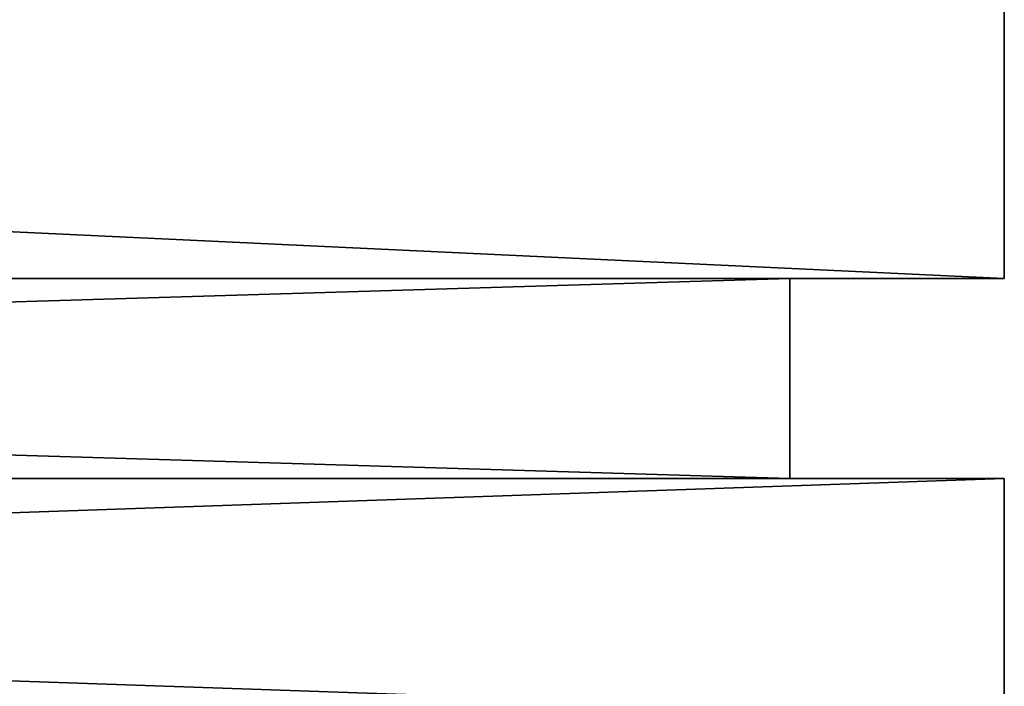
# Model space of a CAD drawing. Extents: x 0 to 35.8, y 0 to 28.5.
# Tile 84 of 89: x 35.301 to 35.647, y 3.882 to 4.115. Entities that reach past the tile are written whole.
import ezdxf

# ---------------------------------------------------------------- set-up
doc = ezdxf.new("R2010")
doc.units = 0
doc.header["$MEASUREMENT"] = 0
doc.layers.get('0').update_dxf_attribs({"color": 13, "linetype": 'CONTINUOUS'})
doc.layers.add('BSH_B36CL80ENS_SYMBOL_2', color=252, linetype='CONTINUOUS')

# ---------------------------------------------------------------- blocks, each defined once
blk = doc.blocks.new('BSH_B36CL81ENG_TRADECAD_DX')
at = {"layer": 'BSH_B36CL80ENS_SYMBOL_2', "color": 0}
for p, q in [((35.6466, 4.138, 27.6267), (35.6466, 4.0247, 27.6267)), ((35.6466, 4.0247, 35.3679), (35.6466, 4.138, 35.3679)), ((35.6466, 4.138, 37.5918), (35.6466, 4.0247, 37.5918)), ((35.6466, 4.138, 37.5918), (35.6466, 4.0247, 37.5918)), ((35.6466, 4.0247, 35.3679), (35.6466, 4.138, 35.3679)), ((35.6466, 4.138, 27.6267), (35.6466, 4.0247, 27.6267)), ((35.6466, 4.138, 2.4265), (35.6466, 4.0247, 2.4265)), ((35.6466, 4.0247, 24.3393), (35.6466, 4.138, 24.3393)), ((35.6466, 4.138, 26.5397), (35.6466, 4.0247, 26.5397)), ((35.6466, 4.138, 26.5397), (35.6466, 4.0247, 26.5397)), ((35.6466, 4.0247, 24.3393), (35.6466, 4.138, 24.3393)), ((35.6466, 4.138, 2.4265), (35.6466, 4.0247, 2.4265)), ((33.2423, 4.0247, 27.7021), (35.5713, 4.0247, 27.7021)), ((35.6466, 4.0247, 27.6267), (33.2423, 4.0247, 27.6267)), ((35.6466, 4.0247, 37.5918), (33.2423, 4.0247, 37.5918)), ((33.2423, 4.0247, 27.7021), (35.5713, 4.0247, 27.7021)), ((35.6466, 4.0247, 27.6267), (33.2423, 4.0247, 27.6267)), ((35.5713, 4.0247, 37.5165), (33.2423, 4.0247, 37.5165)), ((35.6466, 4.0247, 37.5918), (33.2423, 4.0247, 37.5918)), ((35.5713, 4.0247, 37.5165), (33.2423, 4.0247, 37.5165)), ((35.5713, 4.0247, 26.4644), (33.2423, 4.0247, 26.4644)), ((33.2423, 4.0247, 26.5397), (35.6466, 4.0247, 26.5397)), ((33.2423, 4.0247, 2.5018), (35.5713, 4.0247, 2.5018)), ((35.6466, 4.0247, 2.4265), (33.2423, 4.0247, 2.4265)), ((33.2423, 4.0247, 2.5018), (35.5713, 4.0247, 2.5018)), ((35.5713, 4.0247, 26.4644), (33.2423, 4.0247, 26.4644)), ((33.2423, 4.0247, 26.5397), (35.6466, 4.0247, 26.5397)), ((35.6466, 4.0247, 2.4265), (33.2423, 4.0247, 2.4265)), ((35.5713, 4.0247, 27.7021), (35.6466, 4.0247, 27.6267)), ((35.5713, 4.0247, 27.7021), (35.6466, 4.0247, 27.6267)), ((35.5713, 4.0247, 27.7021), (35.5713, 4.0247, 35.3679)), ((35.5713, 4.0247, 35.3679), (35.6466, 4.0247, 35.3679)), ((35.5713, 4.0247, 35.3679), (35.5713, 4.0247, 37.5165)), ((35.5713, 4.0247, 37.5165), (35.6466, 4.0247, 37.5918)), ((35.5713, 4.0247, 35.3679), (35.6466, 4.0247, 35.3679)), ((35.5713, 3.9546, 27.7021), (35.5713, 4.0247, 27.7021)), ((35.5713, 3.9546, 37.5165), (35.5713, 4.0247, 37.5165)), ((35.5713, 4.0247, 35.3679), (35.5713, 4.0247, 37.5165)), ((35.5713, 4.0247, 35.3679), (35.5713, 3.9546, 35.3679)), ((35.5713, 4.0247, 37.5165), (35.6466, 4.0247, 37.5918)), ((35.5713, 3.9546, 37.5165), (35.5713, 4.0247, 37.5165)), ((35.5713, 3.9546, 27.7021), (35.5713, 4.0247, 27.7021)), ((35.5713, 4.0247, 35.3679), (35.5713, 3.9546, 35.3679)), ((35.5713, 4.0247, 27.7021), (35.5713, 4.0247, 35.3679)), ((35.6466, 4.0247, 26.5397), (35.5713, 4.0247, 26.4644)), ((35.5713, 4.0247, 2.5018), (35.6466, 4.0247, 2.4265)), ((35.5713, 4.0247, 2.5018), (35.6466, 4.0247, 2.4265)), ((35.5713, 4.0247, 2.5018), (35.5713, 4.0247, 24.3393)), ((35.5713, 4.0247, 24.3393), (35.6466, 4.0247, 24.3393)), ((35.5713, 3.9546, 2.5018), (35.5713, 4.0247, 2.5018)), ((35.5713, 4.0247, 26.4644), (35.5713, 3.9546, 26.4644)), ((35.5713, 3.9546, 2.5018), (35.5713, 4.0247, 2.5018)), ((35.5713, 3.9546, 24.3393), (35.5713, 4.0247, 24.3393)), ((35.5713, 4.0247, 2.5018), (35.5713, 4.0247, 24.3393)), ((35.5713, 4.0247, 24.3393), (35.5713, 4.0247, 26.4644)), ((35.6466, 4.0247, 26.5397), (35.5713, 4.0247, 26.4644)), ((35.5713, 4.0247, 24.3393), (35.6466, 4.0247, 24.3393)), ((35.5713, 4.0247, 26.4644), (35.5713, 3.9546, 26.4644)), ((35.5713, 4.0247, 24.3393), (35.5713, 4.0247, 26.4644)), ((35.5713, 3.9546, 24.3393), (35.5713, 4.0247, 24.3393)), ((35.6466, 4.0247, 27.6267), (35.6466, 4.0247, 35.3679)), ((35.6466, 4.0247, 35.3679), (35.6466, 4.0247, 37.5918)), ((35.6466, 4.0247, 27.6267), (35.6466, 4.0247, 35.3679)), ((35.6466, 4.0247, 35.3679), (35.6466, 4.0247, 37.5918)), ((35.6466, 4.0247, 24.3393), (35.6466, 4.0247, 2.4265)), ((35.6466, 4.0247, 24.3393), (35.6466, 4.0247, 2.4265)), ((35.6466, 4.0247, 24.3393), (35.6466, 4.0247, 26.5397)), ((35.6466, 4.0247, 24.3393), (35.6466, 4.0247, 26.5397)), ((33.2423, 3.9546, 37.5165), (35.5713, 3.9546, 37.5165)), ((35.6466, 3.9546, 37.5918), (33.2423, 3.9546, 37.5918)), ((35.5713, 3.9546, 27.7021), (33.2423, 3.9546, 27.7021)), ((33.2423, 3.9546, 27.6267), (35.6466, 3.9546, 27.6267)), ((35.6466, 3.9546, 37.5918), (33.2423, 3.9546, 37.5918)), ((35.5713, 3.9546, 27.7021), (33.2423, 3.9546, 27.7021)), ((33.2423, 3.9546, 27.6267), (35.6466, 3.9546, 27.6267)), ((33.2423, 3.9546, 37.5165), (35.5713, 3.9546, 37.5165)), ((35.6466, 3.9546, 2.4265), (33.2423, 3.9546, 2.4265)), ((33.2423, 3.9546, 2.5018), (35.5713, 3.9546, 2.5018)), ((35.5713, 3.9546, 26.4644), (33.2423, 3.9546, 26.4644)), ((35.5713, 3.9546, 26.4644), (33.2423, 3.9546, 26.4644)), ((35.6466, 3.9546, 26.5397), (33.2423, 3.9546, 26.5397)), ((33.2423, 3.9546, 2.5018), (35.5713, 3.9546, 2.5018)), ((35.6466, 3.9546, 2.4265), (33.2423, 3.9546, 2.4265)), ((35.6466, 3.9546, 26.5397), (33.2423, 3.9546, 26.5397)), ((35.5713, 3.9546, 37.5165), (35.6466, 3.9546, 37.5918)), ((35.6466, 3.9546, 27.6267), (35.5713, 3.9546, 27.7021)), ((35.5713, 3.9546, 35.3679), (35.5713, 3.9546, 37.5165)), ((35.5713, 3.9546, 35.3679), (35.5713, 3.9546, 37.5165)), ((35.5713, 3.9546, 35.3679), (35.6466, 3.9546, 35.3679)), ((35.5713, 3.9546, 37.5165), (35.6466, 3.9546, 37.5918)), ((35.5713, 3.9546, 27.7021), (35.5713, 3.9546, 35.3679)), ((35.5713, 3.9546, 27.7021), (35.5713, 3.9546, 35.3679)), ((35.6466, 3.9546, 27.6267), (35.5713, 3.9546, 27.7021)), ((35.5713, 3.9546, 35.3679), (35.6466, 3.9546, 35.3679)), ((35.5713, 3.9546, 2.5018), (35.5713, 3.9546, 24.3393)), ((35.5713, 3.9546, 26.4644), (35.6466, 3.9546, 26.5397)), ((35.6466, 3.9546, 2.4265), (35.5713, 3.9546, 2.5018)), ((35.5713, 3.9546, 24.3393), (35.5713, 3.9546, 26.4644)), ((35.5713, 3.9546, 24.3393), (35.5713, 3.9546, 26.4644)), ((35.5713, 3.9546, 24.3393), (35.6466, 3.9546, 24.3393)), ((35.5713, 3.9546, 26.4644), (35.6466, 3.9546, 26.5397)), ((35.5713, 3.9546, 2.5018), (35.5713, 3.9546, 24.3393)), ((35.6466, 3.9546, 2.4265), (35.5713, 3.9546, 2.5018)), ((35.5713, 3.9546, 24.3393), (35.6466, 3.9546, 24.3393)), ((35.6466, 3.9546, 37.5918), (35.6466, 3.8716, 37.5918)), ((35.6466, 3.9546, 27.6267), (35.6466, 3.8716, 27.6267)), ((35.6466, 3.8716, 35.3679), (35.6466, 3.9546, 35.3679)), ((35.6466, 3.9546, 35.3679), (35.6466, 3.9546, 27.6267)), ((35.6466, 3.9546, 27.6267), (35.6466, 3.8716, 27.6267)), ((35.6466, 3.9546, 35.3679), (35.6466, 3.9546, 37.5918)), ((35.6466, 3.9546, 37.5918), (35.6466, 3.8716, 37.5918)), ((35.6466, 3.9546, 35.3679), (35.6466, 3.9546, 37.5918)), ((35.6466, 3.8716, 35.3679), (35.6466, 3.9546, 35.3679)), ((35.6466, 3.9546, 35.3679), (35.6466, 3.9546, 27.6267)), ((35.6466, 3.8716, 2.4265), (35.6466, 3.9546, 2.4265)), ((35.6466, 3.9546, 26.5397), (35.6466, 3.8716, 26.5397)), ((35.6466, 3.8716, 2.4265), (35.6466, 3.9546, 2.4265)), ((35.6466, 3.8716, 24.3393), (35.6466, 3.9546, 24.3393)), ((35.6466, 3.9546, 24.3393), (35.6466, 3.9546, 2.4265)), ((35.6466, 3.9546, 24.3393), (35.6466, 3.9546, 26.5397)), ((35.6466, 3.9546, 26.5397), (35.6466, 3.8716, 26.5397)), ((35.6466, 3.9546, 24.3393), (35.6466, 3.9546, 26.5397)), ((35.6466, 3.8716, 24.3393), (35.6466, 3.9546, 24.3393)), ((35.6466, 3.9546, 24.3393), (35.6466, 3.9546, 2.4265))]:
    blk.add_line(p, q, dxfattribs=at)
at = {"layer": 'BSH_B36CL80ENS_SYMBOL_2', "color": 252}
mesh = blk.add_polyface(dxfattribs=at)
corners = [(35.6466, 4.138, 37.5918), (33.2423, 4.0247, 37.5918), (33.2423, 4.138, 37.5918), (35.6466, 4.0247, 37.5918)]
mesh.append_faces([[corners[k] for k in face] for face in [(0, 1, 2), (1, 0, 3)]], dxfattribs={"vtx0": -1, "color": 252})
mesh = blk.add_polyface(dxfattribs=at)
corners = [(35.6466, 4.0247, 27.6267), (33.2423, 4.138, 27.6267), (33.2423, 4.0247, 27.6267), (35.6466, 4.138, 27.6267)]
mesh.append_faces([[corners[k] for k in face] for face in [(0, 1, 2), (1, 0, 3)]], dxfattribs={"vtx0": -1, "color": 252})
mesh = blk.add_polyface(dxfattribs=at)
corners = [(35.6466, 4.138, 26.5397), (33.2423, 4.0247, 26.5397), (33.2423, 4.138, 26.5397), (35.6466, 4.0247, 26.5397)]
mesh.append_faces([[corners[k] for k in face] for face in [(0, 1, 2), (1, 0, 3)]], dxfattribs={"vtx0": -1, "color": 252})
mesh = blk.add_polyface(dxfattribs=at)
corners = [(35.6466, 4.0247, 2.4265), (33.2423, 4.138, 2.4265), (33.2423, 4.0247, 2.4265), (35.6466, 4.138, 2.4265)]
mesh.append_faces([[corners[k] for k in face] for face in [(0, 1, 2), (1, 0, 3)]], dxfattribs={"vtx0": -1, "color": 252})
mesh = blk.add_polyface(dxfattribs=at)
corners = [(35.6466, 4.138, 35.3679), (35.6466, 4.0247, 27.6267), (35.6466, 4.0247, 35.3679), (35.6466, 4.138, 27.6267)]
mesh.append_faces([[corners[k] for k in face] for face in [(0, 1, 2), (1, 0, 3)]], dxfattribs={"vtx0": -1, "color": 252})
mesh = blk.add_polyface(dxfattribs=at)
corners = [(35.6466, 4.138, 37.5918), (35.6466, 4.0247, 35.3679), (35.6466, 4.0247, 37.5918), (35.6466, 4.138, 35.3679)]
mesh.append_faces([[corners[k] for k in face] for face in [(0, 1, 2), (1, 0, 3)]], dxfattribs={"vtx0": -1, "color": 252})
mesh = blk.add_polyface(dxfattribs=at)
corners = [(35.6466, 4.138, 24.3393), (35.6466, 4.0247, 2.4265), (35.6466, 4.0247, 24.3393), (35.6466, 4.138, 2.4265)]
mesh.append_faces([[corners[k] for k in face] for face in [(0, 1, 2), (1, 0, 3)]], dxfattribs={"vtx0": -1, "color": 252})
mesh = blk.add_polyface(dxfattribs=at)
corners = [(35.6466, 4.138, 26.5397), (35.6466, 4.0247, 24.3393), (35.6466, 4.0247, 26.5397), (35.6466, 4.138, 24.3393)]
mesh.append_faces([[corners[k] for k in face] for face in [(0, 1, 2), (1, 0, 3)]], dxfattribs={"vtx0": -1, "color": 252})
mesh = blk.add_polyface(dxfattribs=at)
corners = [(33.2423, 4.0247, 27.7021), (35.6466, 4.0247, 27.6267), (33.2423, 4.0247, 27.6267), (35.5713, 4.0247, 27.7021)]
mesh.append_faces([[corners[k] for k in face] for face in [(0, 1, 2), (1, 0, 3)]], dxfattribs={"vtx0": -1, "color": 252})
mesh = blk.add_polyface(dxfattribs=at)
corners = [(35.5713, 3.9546, 27.7021), (33.2423, 4.0247, 27.7021), (33.2423, 3.9546, 27.7021), (35.5713, 4.0247, 27.7021)]
mesh.append_faces([[corners[k] for k in face] for face in [(0, 1, 2), (1, 0, 3)]], dxfattribs={"vtx0": -1, "color": 252})
mesh = blk.add_polyface(dxfattribs=at)
corners = [(33.2423, 4.0247, 37.5918), (35.5713, 4.0247, 37.5165), (33.2423, 4.0247, 37.5165), (35.6466, 4.0247, 37.5918)]
mesh.append_faces([[corners[k] for k in face] for face in [(0, 1, 2), (1, 0, 3)]], dxfattribs={"vtx0": -1, "color": 252})
mesh = blk.add_polyface(dxfattribs=at)
corners = [(35.5713, 4.0247, 37.5165), (33.2423, 3.9546, 37.5165), (33.2423, 4.0247, 37.5165), (35.5713, 3.9546, 37.5165)]
mesh.append_faces([[corners[k] for k in face] for face in [(0, 1, 2), (1, 0, 3)]], dxfattribs={"vtx0": -1, "color": 252})
mesh = blk.add_polyface(dxfattribs=at)
corners = [(33.2423, 4.0247, 26.5397), (35.5713, 4.0247, 26.4644), (33.2423, 4.0247, 26.4644), (35.6466, 4.0247, 26.5397)]
mesh.append_faces([[corners[k] for k in face] for face in [(0, 1, 2), (1, 0, 3)]], dxfattribs={"vtx0": -1, "color": 252})
mesh = blk.add_polyface(dxfattribs=at)
corners = [(33.2423, 4.0247, 2.5018), (35.6466, 4.0247, 2.4265), (33.2423, 4.0247, 2.4265), (35.5713, 4.0247, 2.5018)]
mesh.append_faces([[corners[k] for k in face] for face in [(0, 1, 2), (1, 0, 3)]], dxfattribs={"vtx0": -1, "color": 252})
mesh = blk.add_polyface(dxfattribs=at)
corners = [(35.5713, 3.9546, 2.5018), (33.2423, 4.0247, 2.5018), (33.2423, 3.9546, 2.5018), (35.5713, 4.0247, 2.5018)]
mesh.append_faces([[corners[k] for k in face] for face in [(0, 1, 2), (1, 0, 3)]], dxfattribs={"vtx0": -1, "color": 252})
mesh = blk.add_polyface(dxfattribs=at)
corners = [(35.5713, 4.0247, 26.4644), (33.2423, 3.9546, 26.4644), (33.2423, 4.0247, 26.4644), (35.5713, 3.9546, 26.4644)]
mesh.append_faces([[corners[k] for k in face] for face in [(0, 1, 2), (1, 0, 3)]], dxfattribs={"vtx0": -1, "color": 252})
mesh = blk.add_polyface(dxfattribs=at)
corners = [(35.5713, 4.0247, 27.7021), (35.6466, 4.0247, 35.3679), (35.6466, 4.0247, 27.6267), (35.5713, 4.0247, 35.3679)]
mesh.append_faces([[corners[k] for k in face] for face in [(0, 1, 2), (1, 0, 3)]], dxfattribs={"vtx0": -1, "color": 252})
mesh = blk.add_polyface(dxfattribs=at)
corners = [(35.5713, 4.0247, 37.5165), (35.6466, 4.0247, 35.3679), (35.5713, 4.0247, 35.3679), (35.6466, 4.0247, 37.5918)]
mesh.append_faces([[corners[k] for k in face] for face in [(0, 1, 2), (1, 0, 3)]], dxfattribs={"vtx0": -1, "color": 252})
mesh = blk.add_polyface(dxfattribs=at)
corners = [(35.5713, 4.0247, 37.5165), (35.5713, 3.9546, 35.3679), (35.5713, 3.9546, 37.5165), (35.5713, 4.0247, 35.3679)]
mesh.append_faces([[corners[k] for k in face] for face in [(0, 1, 2), (1, 0, 3)]], dxfattribs={"vtx0": -1, "color": 252})
mesh = blk.add_polyface(dxfattribs=at)
corners = [(35.5713, 4.0247, 35.3679), (35.5713, 3.9546, 27.7021), (35.5713, 3.9546, 35.3679), (35.5713, 4.0247, 27.7021)]
mesh.append_faces([[corners[k] for k in face] for face in [(0, 1, 2), (1, 0, 3)]], dxfattribs={"vtx0": -1, "color": 252})
mesh = blk.add_polyface(dxfattribs=at)
corners = [(35.5713, 4.0247, 2.5018), (35.6466, 4.0247, 24.3393), (35.6466, 4.0247, 2.4265), (35.5713, 4.0247, 24.3393)]
mesh.append_faces([[corners[k] for k in face] for face in [(0, 1, 2), (1, 0, 3)]], dxfattribs={"vtx0": -1, "color": 252})
mesh = blk.add_polyface(dxfattribs=at)
corners = [(35.5713, 4.0247, 24.3393), (35.5713, 3.9546, 2.5018), (35.5713, 3.9546, 24.3393), (35.5713, 4.0247, 2.5018)]
mesh.append_faces([[corners[k] for k in face] for face in [(0, 1, 2), (1, 0, 3)]], dxfattribs={"vtx0": -1, "color": 252})
mesh = blk.add_polyface(dxfattribs=at)
corners = [(35.5713, 4.0247, 26.4644), (35.6466, 4.0247, 24.3393), (35.5713, 4.0247, 24.3393), (35.6466, 4.0247, 26.5397)]
mesh.append_faces([[corners[k] for k in face] for face in [(0, 1, 2), (1, 0, 3)]], dxfattribs={"vtx0": -1, "color": 252})
mesh = blk.add_polyface(dxfattribs=at)
corners = [(35.5713, 4.0247, 26.4644), (35.5713, 3.9546, 24.3393), (35.5713, 3.9546, 26.4644), (35.5713, 4.0247, 24.3393)]
mesh.append_faces([[corners[k] for k in face] for face in [(0, 1, 2), (1, 0, 3)]], dxfattribs={"vtx0": -1, "color": 252})
mesh = blk.add_polyface(dxfattribs=at)
corners = [(35.6466, 3.9546, 37.5918), (33.2423, 3.9546, 37.5165), (35.5713, 3.9546, 37.5165), (33.2423, 3.9546, 37.5918)]
mesh.append_faces([[corners[k] for k in face] for face in [(0, 1, 2), (1, 0, 3)]], dxfattribs={"vtx0": -1, "color": 252})
mesh = blk.add_polyface(dxfattribs=at)
corners = [(35.5713, 3.9546, 27.7021), (33.2423, 3.9546, 27.6267), (35.6466, 3.9546, 27.6267), (33.2423, 3.9546, 27.7021)]
mesh.append_faces([[corners[k] for k in face] for face in [(0, 1, 2), (1, 0, 3)]], dxfattribs={"vtx0": -1, "color": 252})
mesh = blk.add_polyface(dxfattribs=at)
corners = [(35.6466, 3.9546, 37.5918), (33.2423, 3.8716, 37.5918), (33.2423, 3.9546, 37.5918), (35.6466, 3.8716, 37.5918)]
mesh.append_faces([[corners[k] for k in face] for face in [(0, 1, 2), (1, 0, 3)]], dxfattribs={"vtx0": -1, "color": 252})
mesh = blk.add_polyface(dxfattribs=at)
corners = [(35.6466, 3.8716, 27.6267), (33.2423, 3.9546, 27.6267), (33.2423, 3.8716, 27.6267), (35.6466, 3.9546, 27.6267)]
mesh.append_faces([[corners[k] for k in face] for face in [(0, 1, 2), (1, 0, 3)]], dxfattribs={"vtx0": -1, "color": 252})
mesh = blk.add_polyface(dxfattribs=at)
corners = [(35.6466, 3.8716, 2.4265), (33.2423, 3.9546, 2.4265), (33.2423, 3.8716, 2.4265), (35.6466, 3.9546, 2.4265)]
mesh.append_faces([[corners[k] for k in face] for face in [(0, 1, 2), (1, 0, 3)]], dxfattribs={"vtx0": -1, "color": 252})
mesh = blk.add_polyface(dxfattribs=at)
corners = [(35.6466, 3.9546, 26.5397), (33.2423, 3.9546, 26.4644), (35.5713, 3.9546, 26.4644), (33.2423, 3.9546, 26.5397)]
mesh.append_faces([[corners[k] for k in face] for face in [(0, 1, 2), (1, 0, 3)]], dxfattribs={"vtx0": -1, "color": 252})
mesh = blk.add_polyface(dxfattribs=at)
corners = [(35.5713, 3.9546, 2.5018), (33.2423, 3.9546, 2.4265), (35.6466, 3.9546, 2.4265), (33.2423, 3.9546, 2.5018)]
mesh.append_faces([[corners[k] for k in face] for face in [(0, 1, 2), (1, 0, 3)]], dxfattribs={"vtx0": -1, "color": 252})
mesh = blk.add_polyface(dxfattribs=at)
corners = [(35.6466, 3.9546, 26.5397), (33.2423, 3.8716, 26.5397), (33.2423, 3.9546, 26.5397), (35.6466, 3.8716, 26.5397)]
mesh.append_faces([[corners[k] for k in face] for face in [(0, 1, 2), (1, 0, 3)]], dxfattribs={"vtx0": -1, "color": 252})
mesh = blk.add_polyface(dxfattribs=at)
corners = [(35.6466, 3.9546, 37.5918), (35.5713, 3.9546, 35.3679), (35.6466, 3.9546, 35.3679), (35.5713, 3.9546, 37.5165)]
mesh.append_faces([[corners[k] for k in face] for face in [(0, 1, 2), (1, 0, 3)]], dxfattribs={"vtx0": -1, "color": 252})
mesh = blk.add_polyface(dxfattribs=at)
corners = [(35.6466, 3.9546, 35.3679), (35.5713, 3.9546, 27.7021), (35.6466, 3.9546, 27.6267), (35.5713, 3.9546, 35.3679)]
mesh.append_faces([[corners[k] for k in face] for face in [(0, 1, 2), (1, 0, 3)]], dxfattribs={"vtx0": -1, "color": 252})
mesh = blk.add_polyface(dxfattribs=at)
corners = [(35.6466, 3.9546, 26.5397), (35.5713, 3.9546, 24.3393), (35.6466, 3.9546, 24.3393), (35.5713, 3.9546, 26.4644)]
mesh.append_faces([[corners[k] for k in face] for face in [(0, 1, 2), (1, 0, 3)]], dxfattribs={"vtx0": -1, "color": 252})
mesh = blk.add_polyface(dxfattribs=at)
corners = [(35.6466, 3.9546, 24.3393), (35.5713, 3.9546, 2.5018), (35.6466, 3.9546, 2.4265), (35.5713, 3.9546, 24.3393)]
mesh.append_faces([[corners[k] for k in face] for face in [(0, 1, 2), (1, 0, 3)]], dxfattribs={"vtx0": -1, "color": 252})
mesh = blk.add_polyface(dxfattribs=at)
corners = [(35.6466, 3.9546, 35.3679), (35.6466, 3.8716, 27.6267), (35.6466, 3.8716, 35.3679), (35.6466, 3.9546, 27.6267)]
mesh.append_faces([[corners[k] for k in face] for face in [(0, 1, 2), (1, 0, 3)]], dxfattribs={"vtx0": -1, "color": 252})
mesh = blk.add_polyface(dxfattribs=at)
corners = [(35.6466, 3.9546, 37.5918), (35.6466, 3.8716, 35.3679), (35.6466, 3.8716, 37.5918), (35.6466, 3.9546, 35.3679)]
mesh.append_faces([[corners[k] for k in face] for face in [(0, 1, 2), (1, 0, 3)]], dxfattribs={"vtx0": -1, "color": 252})
mesh = blk.add_polyface(dxfattribs=at)
corners = [(35.6466, 3.9546, 24.3393), (35.6466, 3.8716, 2.4265), (35.6466, 3.8716, 24.3393), (35.6466, 3.9546, 2.4265)]
mesh.append_faces([[corners[k] for k in face] for face in [(0, 1, 2), (1, 0, 3)]], dxfattribs={"vtx0": -1, "color": 252})
mesh = blk.add_polyface(dxfattribs=at)
corners = [(35.6466, 3.9546, 26.5397), (35.6466, 3.8716, 24.3393), (35.6466, 3.8716, 26.5397), (35.6466, 3.9546, 24.3393)]
mesh.append_faces([[corners[k] for k in face] for face in [(0, 1, 2), (1, 0, 3)]], dxfattribs={"vtx0": -1, "color": 252})

msp = doc.modelspace()

# ---------------------------------------------------------------- block references
at = {"color": 0}
msp.add_blockref('BSH_B36CL81ENG_TRADECAD_DX', (0, 0), dxfattribs=at)

doc.saveas('drawing.dxf')
